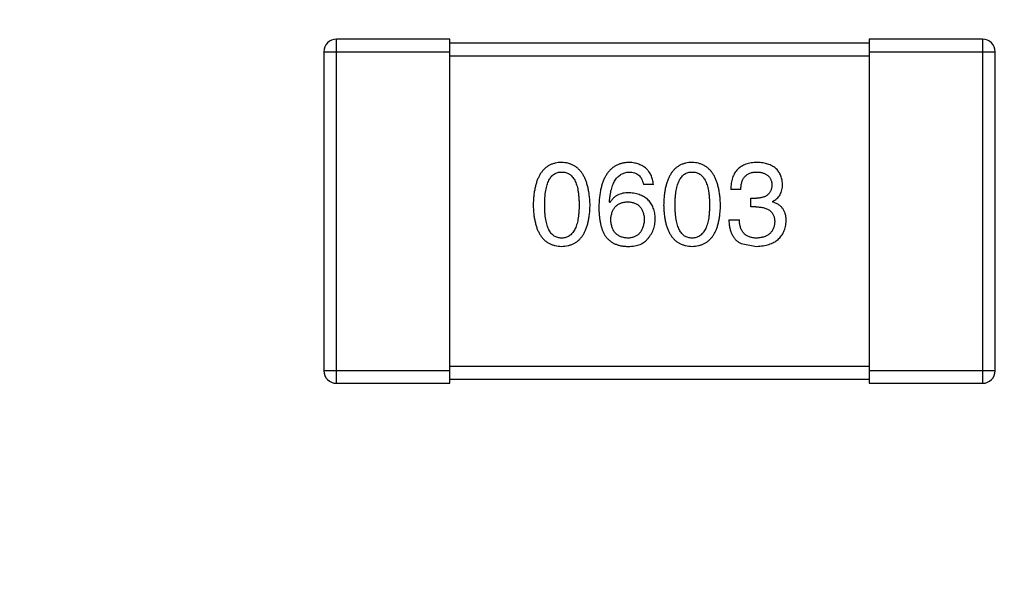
# Model space of a CAD drawing. Header units: inches. Extents: x -39 to 106, y -45 to 75.
# Tile 19 of 222: x -5.25 to -2.9, y -18.14 to -16.83. Entities that reach past the tile are written whole.
import ezdxf

# ---------------------------------------------------------------- set-up
doc = ezdxf.new("R2010")
doc.units = ezdxf.units.IN
doc.header["$LTSCALE"] = 1.21
doc.header["$MEASUREMENT"] = 0
doc.header["$PDMODE"] = 3
doc.header["$PDSIZE"] = 0.3125
doc.layers.get('0').update_dxf_attribs({"linetype": 'CONTINUOUS'})
doc.layers.get('Defpoints').update_dxf_attribs({"linetype": 'CONTINUOUS'})
doc.layers.add('DIM', color=3, linetype='CONTINUOUS')
doc.styles.get("Standard").update_dxf_attribs({"font": 'txt', "width": 0.8})
doc.dimstyles.get("Standard").update_dxf_attribs({"dimtxt": 0.15625, "dimasz": 0.1875, "dimexe": 0.125, "dimexo": 0.0625, "dimgap": 0.09, "dimtad": 0, "dimtih": 1, "dimtoh": 1, "dimzin": 4, "dimdsep": 46, "dimtxsty": 'STANDARD', "dimblk": '_FILLED', "dimblk1": '_FILLED', "dimblk2": '_FILLED', "dimcen": 0.09, "dimazin": 1, "dimtp": 0.01, "dimtm": 0.01, "dimtfac": 1, "dimtofl": 0, "dimtmove": 0, "dimatfit": 3, "dimldrblk": '_FILLED', "dimfxl": 1, "dimtolj": 1, "dimtzin": 4, "dimarcsym": 0})

# ---------------------------------------------------------------- blocks, each defined once
blk = doc.blocks.new('_FILLED')
at = {"color": 0, "linetype": 'ByBlock'}
blk.add_solid([(0, 0), (-1, 0.1667), (-1, -0.1667)], dxfattribs=at)
blk = doc.blocks.new('*D5')
at = {"layer": 'Defpoints', "color": 0}
for p in [(-37.3691, 66.4698), (1.8781, 66.4698), (-13.6719, -30.5315)]:
    blk.add_point(p, dxfattribs=at)
at = {"layer": 'DIM', "color": 0, "lineweight": -2}
for p, q in [((1.8156, 66.4698), (-37.4941, 66.4698)), ((-37.3691, 64.4698), (-37.3691, 20.9925)), ((-37.3691, -28.5315), (-37.3691, 14.9458)), ((-13.7344, -30.5315), (-37.4941, -30.5315))]:
    blk.add_line(p, q, dxfattribs=at)
at = {"layer": 'DIM', "color": 0, "lineweight": -2, "xscale": 2, "yscale": 2, "zscale": 2}
for p, rotation in [((-37.3691, 66.4698), 90), ((-37.3691, -30.5315), 270)]:
    blk.add_blockref('_FILLED', p, dxfattribs=dict(at, rotation=rotation))
at = {"layer": 'DIM', "color": 0, "insert": (-37.3691, 17.9691), "char_height": 2, "attachment_point": 5, "rotation": 90}
blk.add_mtext('\\A1;97.00', dxfattribs=at)

msp = doc.modelspace()

# ---------------------------------------------------------------- linework, layer by layer
at = {"color": 7, "linetype": 'Continuous'}
for p, q in [((-4.2218, -16.8715), (-4.4918, -16.8715)), ((-4.4918, -17.6915), (-4.4918, -16.8715)), ((-4.2218, -17.6915), (-4.2218, -16.8715)), ((-2.9518, -16.8715), (-3.2218, -16.8715)), ((-3.2218, -16.8715), (-3.2218, -17.6915)), ((-2.9518, -16.8715), (-2.9518, -17.6915)), ((-3.2218, -16.8815), (-4.2218, -16.8815)), ((-4.5218, -16.9015), (-4.2218, -16.9015)), ((-4.5218, -16.9015), (-4.5218, -17.6615)), ((-4.2218, -16.9115), (-3.2218, -16.9115)), ((-3.2218, -16.9015), (-2.9218, -16.9015)), ((-2.9218, -17.6615), (-2.9218, -16.9015)), ((-3.7363, -17.2177), (-3.7603, -17.2177)), ((-3.5281, -17.2297), (-3.5522, -17.2297)), ((-3.8401, -17.2614), (-3.8412, -17.2603)), ((-3.5041, -17.2504), (-3.491, -17.2504)), ((-3.5041, -17.2712), (-3.5041, -17.2504)), ((-3.4527, -17.2581), (-3.4527, -17.2592)), ((-3.492, -17.2712), (-3.5041, -17.2712)), ((-3.5565, -17.3018), (-3.5314, -17.3018)), ((-3.527, -17.3586), (-3.491, -17.3652)), ((-4.2218, -17.6615), (-4.5218, -17.6615)), ((-3.2218, -17.6515), (-4.2218, -17.6515)), ((-2.9218, -17.6615), (-3.2218, -17.6615)), ((-4.4918, -17.6915), (-4.2218, -17.6915)), ((-4.2218, -17.6815), (-3.2218, -17.6815)), ((-3.2218, -17.6915), (-2.9518, -17.6915))]:
    msp.add_line(p, q, dxfattribs=at)
for centre, start, end in [((-4.4918, -16.9015), 90, 180), ((-2.9518, -16.9015), 0, 90), ((-4.4918, -17.6615), 180, 270), ((-2.9518, -17.6615), 270, 0)]:
    msp.add_arc(centre, 0.03, start, end, dxfattribs=at)
for points, knots in [([(-3.9551, -17.1652), (-3.9577, -17.1653), (-3.9629, -17.1656), (-3.9704, -17.1668), (-3.9774, -17.169), (-3.984, -17.1718), (-3.99, -17.1755), (-3.9955, -17.1799), (-4.0005, -17.1852), (-4.005, -17.1912), (-4.009, -17.198), (-4.0124, -17.2055), (-4.0155, -17.2139), (-4.0179, -17.223), (-4.0199, -17.2328), (-4.0214, -17.2435), (-4.0224, -17.2549), (-4.0227, -17.2628), (-4.0228, -17.2668)], [0, 0, 0, 0, 0.057911, 0.113262, 0.165956, 0.217443, 0.268511, 0.319665, 0.372, 0.426129, 0.483365, 0.543779, 0.607756, 0.676562, 0.749704, 0.827713, 0.911177, 1, 1, 1, 1]), ([(-3.8873, -17.2668), (-3.8875, -17.2628), (-3.8878, -17.255), (-3.889, -17.2437), (-3.8906, -17.2332), (-3.8926, -17.2234), (-3.8952, -17.2143), (-3.8982, -17.206), (-3.9017, -17.1985), (-3.9057, -17.1917), (-3.9102, -17.1857), (-3.9152, -17.1804), (-3.9206, -17.1759), (-3.9266, -17.1722), (-3.9331, -17.1693), (-3.94, -17.1671), (-3.9474, -17.1657), (-3.9525, -17.1654), (-3.9551, -17.1652)], [0, 0, 0, 0, 0.088475, 0.171606, 0.249595, 0.322626, 0.391327, 0.455765, 0.516374, 0.573675, 0.628522, 0.681161, 0.732559, 0.783563, 0.83504, 0.887639, 0.942585, 1, 1, 1, 1]), ([(-3.7942, -17.1652), (-3.797, -17.1654), (-3.8025, -17.1657), (-3.8105, -17.1672), (-3.818, -17.1694), (-3.825, -17.1725), (-3.8314, -17.1764), (-3.8373, -17.1811), (-3.8426, -17.1865), (-3.8473, -17.1928), (-3.8516, -17.1999), (-3.8553, -17.2077), (-3.8585, -17.2164), (-3.8611, -17.2258), (-3.8633, -17.236), (-3.8648, -17.2471), (-3.8659, -17.2589), (-3.8662, -17.267), (-3.8663, -17.2712)], [0, 0, 0, 0, 0.058957, 0.115262, 0.16907, 0.221312, 0.273147, 0.324961, 0.377649, 0.432026, 0.488925, 0.549039, 0.612912, 0.680653, 0.753056, 0.830314, 0.912483, 1, 1, 1, 1]), ([(-3.7363, -17.2177), (-3.7365, -17.2157), (-3.737, -17.2118), (-3.7383, -17.2062), (-3.7398, -17.2009), (-3.7418, -17.1959), (-3.7442, -17.1914), (-3.7469, -17.1872), (-3.75, -17.1834), (-3.7534, -17.1799), (-3.7572, -17.1768), (-3.7614, -17.174), (-3.766, -17.1716), (-3.7709, -17.1696), (-3.7762, -17.1679), (-3.7819, -17.1667), (-3.7879, -17.1657), (-3.7921, -17.1654), (-3.7942, -17.1652)], [0, 0, 0, 0, 0.06947, 0.136096, 0.199592, 0.260665, 0.319672, 0.377156, 0.433415, 0.489984, 0.546535, 0.604276, 0.663499, 0.725182, 0.788953, 0.855683, 0.926216, 1, 1, 1, 1]), ([(-3.6442, -17.1652), (-3.6469, -17.1653), (-3.652, -17.1656), (-3.6595, -17.1668), (-3.6665, -17.169), (-3.6731, -17.1718), (-3.6791, -17.1755), (-3.6846, -17.1799), (-3.6896, -17.1852), (-3.6941, -17.1912), (-3.6981, -17.198), (-3.7016, -17.2055), (-3.7046, -17.2139), (-3.707, -17.223), (-3.7091, -17.2328), (-3.7105, -17.2435), (-3.7116, -17.2549), (-3.7118, -17.2628), (-3.712, -17.2668)], [0, 0, 0, 0, 0.057911, 0.113262, 0.165956, 0.217443, 0.268511, 0.319665, 0.372, 0.426129, 0.483365, 0.543779, 0.607756, 0.676562, 0.749704, 0.827713, 0.911177, 1, 1, 1, 1]), ([(-3.5764, -17.2668), (-3.5766, -17.2628), (-3.577, -17.255), (-3.5781, -17.2437), (-3.5797, -17.2332), (-3.5818, -17.2234), (-3.5843, -17.2143), (-3.5873, -17.206), (-3.5908, -17.1985), (-3.5948, -17.1917), (-3.5993, -17.1857), (-3.6043, -17.1804), (-3.6098, -17.1759), (-3.6157, -17.1722), (-3.6222, -17.1693), (-3.6291, -17.1671), (-3.6365, -17.1657), (-3.6416, -17.1654), (-3.6442, -17.1652)], [0, 0, 0, 0, 0.088475, 0.171606, 0.249595, 0.322626, 0.391327, 0.455765, 0.516374, 0.573675, 0.628522, 0.681161, 0.732559, 0.783563, 0.83504, 0.887639, 0.942585, 1, 1, 1, 1]), ([(-3.4888, -17.1652), (-3.4913, -17.1653), (-3.4962, -17.1654), (-3.5033, -17.1664), (-3.5099, -17.1677), (-3.516, -17.1695), (-3.5217, -17.1718), (-3.5269, -17.1747), (-3.5316, -17.178), (-3.5358, -17.1818), (-3.5396, -17.1861), (-3.5429, -17.1909), (-3.5456, -17.1962), (-3.5479, -17.2019), (-3.5497, -17.2082), (-3.551, -17.2149), (-3.5519, -17.2221), (-3.5521, -17.2271), (-3.5522, -17.2297)], [0, 0, 0, 0, 0.073232, 0.142595, 0.207997, 0.270074, 0.329156, 0.386529, 0.441846, 0.496976, 0.551877, 0.607941, 0.665637, 0.725446, 0.788542, 0.855101, 0.925196, 1, 1, 1, 1]), ([(-3.4287, -17.2166), (-3.4288, -17.2146), (-3.4292, -17.2107), (-3.4302, -17.2051), (-3.4317, -17.1998), (-3.4335, -17.1949), (-3.4359, -17.1904), (-3.4386, -17.1863), (-3.4417, -17.1824), (-3.4453, -17.179), (-3.4493, -17.176), (-3.4537, -17.1734), (-3.4585, -17.171), (-3.4638, -17.1692), (-3.4694, -17.1676), (-3.4755, -17.1664), (-3.482, -17.1655), (-3.4865, -17.1653), (-3.4888, -17.1652)], [0, 0, 0, 0, 0.067521, 0.132139, 0.193339, 0.252064, 0.309083, 0.364848, 0.420021, 0.475612, 0.532002, 0.589602, 0.649896, 0.712634, 0.778603, 0.848416, 0.922155, 1, 1, 1, 1]), ([(-3.9955, -17.2668), (-3.9955, -17.2637), (-3.9954, -17.2575), (-3.9949, -17.2486), (-3.9942, -17.2403), (-3.9931, -17.2326), (-3.9916, -17.2255), (-3.99, -17.219), (-3.9879, -17.2132), (-3.9855, -17.2079), (-3.9829, -17.2032), (-3.9799, -17.1992), (-3.9765, -17.1958), (-3.9729, -17.193), (-3.9689, -17.1908), (-3.9645, -17.1892), (-3.9599, -17.1883), (-3.9567, -17.1882), (-3.9551, -17.1882)], [0, 0, 0, 0, 0.096452, 0.187278, 0.271765, 0.350519, 0.423437, 0.491321, 0.554011, 0.612224, 0.666281, 0.717003, 0.764884, 0.811423, 0.856783, 0.902993, 0.950236, 1, 1, 1, 1]), ([(-3.9551, -17.1882), (-3.9534, -17.1882), (-3.9501, -17.1883), (-3.9454, -17.1892), (-3.9409, -17.1908), (-3.9368, -17.193), (-3.9331, -17.1958), (-3.9296, -17.1992), (-3.9266, -17.2033), (-3.9238, -17.2079), (-3.9213, -17.2132), (-3.9192, -17.219), (-3.9175, -17.2255), (-3.916, -17.2326), (-3.9149, -17.2403), (-3.9141, -17.2486), (-3.9136, -17.2575), (-3.9136, -17.2637), (-3.9135, -17.2668)], [0, 0, 0, 0, 0.050604, 0.098688, 0.145699, 0.191791, 0.238625, 0.286717, 0.337546, 0.391814, 0.449755, 0.512106, 0.579685, 0.652048, 0.730262, 0.814146, 0.904281, 1, 1, 1, 1]), ([(-3.8412, -17.2603), (-3.841, -17.2575), (-3.8406, -17.252), (-3.8395, -17.244), (-3.8383, -17.2366), (-3.8367, -17.2297), (-3.8348, -17.2233), (-3.8326, -17.2174), (-3.8302, -17.2121), (-3.8274, -17.2073), (-3.8242, -17.2031), (-3.8209, -17.1993), (-3.8172, -17.196), (-3.8131, -17.1934), (-3.8088, -17.1912), (-3.8042, -17.1897), (-3.7993, -17.1885), (-3.7959, -17.1883), (-3.7942, -17.1882)], [0, 0, 0, 0, 0.089218, 0.173709, 0.252753, 0.326963, 0.397099, 0.462534, 0.524018, 0.582178, 0.637235, 0.689955, 0.741228, 0.791618, 0.841661, 0.892925, 0.945259, 1, 1, 1, 1]), ([(-3.7942, -17.1882), (-3.7919, -17.1882), (-3.7876, -17.1884), (-3.7815, -17.1898), (-3.776, -17.1921), (-3.7713, -17.1954), (-3.7674, -17.1996), (-3.7642, -17.2048), (-3.7618, -17.2109), (-3.7608, -17.2153), (-3.7603, -17.2177)], [0, 0, 0, 0, 0.136586, 0.261496, 0.378089, 0.490612, 0.605522, 0.725767, 0.8561, 1, 1, 1, 1]), ([(-3.6846, -17.2668), (-3.6846, -17.2637), (-3.6846, -17.2575), (-3.6841, -17.2486), (-3.6833, -17.2403), (-3.6823, -17.2326), (-3.6808, -17.2255), (-3.6791, -17.219), (-3.677, -17.2132), (-3.6747, -17.2079), (-3.672, -17.2032), (-3.669, -17.1992), (-3.6656, -17.1958), (-3.662, -17.193), (-3.658, -17.1908), (-3.6537, -17.1892), (-3.649, -17.1883), (-3.6458, -17.1882), (-3.6442, -17.1882)], [0, 0, 0, 0, 0.096452, 0.187278, 0.271765, 0.350519, 0.423437, 0.491321, 0.554011, 0.612224, 0.666281, 0.717003, 0.764884, 0.811423, 0.856783, 0.902993, 0.950236, 1, 1, 1, 1]), ([(-3.6442, -17.1882), (-3.6425, -17.1882), (-3.6393, -17.1883), (-3.6345, -17.1892), (-3.6301, -17.1908), (-3.6259, -17.193), (-3.6222, -17.1958), (-3.6188, -17.1992), (-3.6157, -17.2033), (-3.6129, -17.2079), (-3.6105, -17.2132), (-3.6084, -17.219), (-3.6066, -17.2255), (-3.6052, -17.2326), (-3.604, -17.2403), (-3.6032, -17.2486), (-3.6028, -17.2575), (-3.6027, -17.2637), (-3.6027, -17.2668)], [0, 0, 0, 0, 0.050604, 0.098688, 0.145699, 0.191791, 0.238625, 0.286717, 0.337546, 0.391814, 0.449755, 0.512106, 0.579685, 0.652048, 0.730262, 0.814146, 0.904281, 1, 1, 1, 1]), ([(-3.5281, -17.2297), (-3.528, -17.228), (-3.5279, -17.2248), (-3.5273, -17.22), (-3.5266, -17.2156), (-3.5254, -17.2116), (-3.524, -17.2078), (-3.5223, -17.2044), (-3.5203, -17.2013), (-3.5181, -17.1985), (-3.5155, -17.196), (-3.5127, -17.1939), (-3.5096, -17.1921), (-3.5062, -17.1907), (-3.5025, -17.1895), (-3.4985, -17.1887), (-3.4943, -17.1882), (-3.4914, -17.1882), (-3.4899, -17.1882)], [0, 0, 0, 0, 0.078134, 0.15164, 0.221358, 0.286689, 0.348614, 0.407697, 0.464247, 0.520153, 0.574432, 0.629291, 0.684538, 0.742032, 0.801329, 0.863637, 0.930123, 1, 1, 1, 1]), ([(-3.4899, -17.1882), (-3.4885, -17.1882), (-3.4858, -17.1883), (-3.482, -17.1888), (-3.4783, -17.1895), (-3.4749, -17.1904), (-3.4718, -17.1915), (-3.4689, -17.1929), (-3.4663, -17.1945), (-3.4639, -17.1963), (-3.4617, -17.1983), (-3.4599, -17.2006), (-3.4582, -17.2031), (-3.4568, -17.2058), (-3.4557, -17.2087), (-3.4548, -17.2119), (-3.4541, -17.2152), (-3.4539, -17.2176), (-3.4538, -17.2188)], [0, 0, 0, 0, 0.078051, 0.151197, 0.220412, 0.286742, 0.34933, 0.409464, 0.467368, 0.52298, 0.578639, 0.633998, 0.690142, 0.746855, 0.805868, 0.867776, 0.932345, 1, 1, 1, 1]), ([(-3.4538, -17.2188), (-3.4539, -17.22), (-3.454, -17.2224), (-3.4545, -17.2259), (-3.4553, -17.2292), (-3.4564, -17.2322), (-3.4578, -17.235), (-3.4595, -17.2376), (-3.4614, -17.2399), (-3.4636, -17.242), (-3.4661, -17.2439), (-3.4688, -17.2455), (-3.4718, -17.247), (-3.4751, -17.2481), (-3.4787, -17.249), (-3.4826, -17.2498), (-3.4867, -17.2503), (-3.4895, -17.2504), (-3.491, -17.2504)], [0, 0, 0, 0, 0.067741, 0.131599, 0.192143, 0.249977, 0.306453, 0.361639, 0.416449, 0.471489, 0.527582, 0.584873, 0.644974, 0.70814, 0.77492, 0.845909, 0.920585, 1, 1, 1, 1]), ([(-3.4527, -17.2581), (-3.4508, -17.2571), (-3.4471, -17.2553), (-3.4421, -17.2516), (-3.4379, -17.2472), (-3.4345, -17.2423), (-3.4319, -17.2367), (-3.43, -17.2305), (-3.4288, -17.2237), (-3.4287, -17.219), (-3.4287, -17.2166)], [0, 0, 0, 0, 0.125227, 0.244792, 0.361427, 0.478215, 0.59667, 0.722058, 0.856314, 1, 1, 1, 1]), ([(-3.7942, -17.2373), (-3.7968, -17.2374), (-3.8019, -17.2375), (-3.8092, -17.2387), (-3.8159, -17.2406), (-3.8221, -17.2432), (-3.8276, -17.2466), (-3.8324, -17.2508), (-3.8367, -17.2557), (-3.8389, -17.2595), (-3.8401, -17.2614)], [0, 0, 0, 0, 0.144617, 0.279572, 0.40596, 0.526097, 0.64389, 0.760003, 0.877724, 1, 1, 1, 1]), ([(-3.7319, -17.2996), (-3.732, -17.2973), (-3.7322, -17.2927), (-3.7332, -17.2861), (-3.7347, -17.2799), (-3.7364, -17.274), (-3.7388, -17.2687), (-3.7416, -17.2637), (-3.7448, -17.2591), (-3.7485, -17.255), (-3.7526, -17.2513), (-3.7572, -17.248), (-3.7623, -17.2452), (-3.7678, -17.2428), (-3.7737, -17.2407), (-3.7801, -17.2392), (-3.787, -17.238), (-3.7917, -17.2376), (-3.7942, -17.2373)], [0, 0, 0, 0, 0.071527, 0.139094, 0.20346, 0.264939, 0.323904, 0.381383, 0.437591, 0.493343, 0.549401, 0.606085, 0.664838, 0.725424, 0.788712, 0.855452, 0.925772, 1, 1, 1, 1]), ([(-4.0228, -17.2668), (-4.0227, -17.2708), (-4.0224, -17.2784), (-4.0214, -17.2894), (-4.0199, -17.2998), (-4.0179, -17.3093), (-4.0154, -17.3181), (-4.0124, -17.3262), (-4.009, -17.3335), (-4.0049, -17.34), (-4.0005, -17.3459), (-3.9955, -17.351), (-3.99, -17.3553), (-3.9839, -17.3588), (-3.9774, -17.3615), (-3.9704, -17.3636), (-3.9629, -17.3648), (-3.9577, -17.3651), (-3.9551, -17.3652)], [0, 0, 0, 0, 0.087693, 0.170223, 0.247496, 0.319826, 0.387768, 0.451403, 0.511459, 0.568358, 0.622671, 0.675251, 0.726739, 0.778422, 0.830759, 0.884394, 0.940865, 1, 1, 1, 1]), ([(-3.9551, -17.3455), (-3.9567, -17.3455), (-3.9599, -17.3453), (-3.9645, -17.3444), (-3.9689, -17.3429), (-3.9728, -17.3407), (-3.9765, -17.3379), (-3.9799, -17.3345), (-3.9829, -17.3304), (-3.9855, -17.3258), (-3.9879, -17.3205), (-3.99, -17.3147), (-3.9916, -17.3082), (-3.9931, -17.3011), (-3.9942, -17.2934), (-3.9949, -17.2851), (-3.9954, -17.2762), (-3.9955, -17.27), (-3.9955, -17.2668)], [0, 0, 0, 0, 0.049766, 0.097012, 0.143225, 0.188786, 0.235079, 0.282962, 0.333687, 0.387747, 0.445963, 0.508657, 0.576545, 0.649868, 0.72822, 0.812712, 0.903543, 1, 1, 1, 1]), ([(-3.9551, -17.3652), (-3.9524, -17.3651), (-3.9472, -17.3648), (-3.9397, -17.3636), (-3.9327, -17.3615), (-3.9262, -17.3588), (-3.9202, -17.3553), (-3.9147, -17.351), (-3.9097, -17.3459), (-3.9052, -17.3401), (-3.9012, -17.3335), (-3.8977, -17.3262), (-3.8947, -17.3181), (-3.8922, -17.3093), (-3.8902, -17.2998), (-3.8887, -17.2894), (-3.8877, -17.2784), (-3.8874, -17.2708), (-3.8873, -17.2668)], [0, 0, 0, 0, 0.059134, 0.115603, 0.169236, 0.221572, 0.273254, 0.32474, 0.377319, 0.431815, 0.488555, 0.548609, 0.612242, 0.680182, 0.75251, 0.829782, 0.91231, 1, 1, 1, 1]), ([(-3.9135, -17.2668), (-3.9136, -17.27), (-3.9136, -17.2761), (-3.9141, -17.2849), (-3.9149, -17.2931), (-3.916, -17.3007), (-3.9175, -17.3077), (-3.9193, -17.3142), (-3.9213, -17.32), (-3.9238, -17.3252), (-3.9265, -17.3299), (-3.9297, -17.334), (-3.933, -17.3374), (-3.9368, -17.3403), (-3.9409, -17.3425), (-3.9454, -17.3442), (-3.9501, -17.3452), (-3.9534, -17.3454), (-3.9551, -17.3455)], [0, 0, 0, 0, 0.094834, 0.184067, 0.267029, 0.344713, 0.417334, 0.484367, 0.546941, 0.604717, 0.65953, 0.710539, 0.759381, 0.806382, 0.853027, 0.900623, 0.949121, 1, 1, 1, 1]), ([(-3.8379, -17.3018), (-3.8378, -17.3001), (-3.8376, -17.2969), (-3.8369, -17.2921), (-3.8359, -17.2877), (-3.8346, -17.2836), (-3.8331, -17.2798), (-3.8312, -17.2764), (-3.8292, -17.2732), (-3.8267, -17.2704), (-3.8241, -17.2678), (-3.8211, -17.2657), (-3.8179, -17.2637), (-3.8143, -17.2622), (-3.8105, -17.2609), (-3.8064, -17.26), (-3.802, -17.2594), (-3.799, -17.2593), (-3.7975, -17.2592)], [0, 0, 0, 0, 0.076072, 0.148369, 0.216753, 0.281358, 0.342792, 0.401604, 0.458929, 0.514444, 0.569818, 0.625343, 0.681554, 0.739608, 0.800134, 0.863477, 0.929547, 1, 1, 1, 1]), ([(-3.7975, -17.2592), (-3.796, -17.2593), (-3.793, -17.2594), (-3.7888, -17.26), (-3.7848, -17.2609), (-3.7811, -17.2621), (-3.7777, -17.2637), (-3.7745, -17.2655), (-3.7716, -17.2676), (-3.769, -17.2701), (-3.7667, -17.2729), (-3.7646, -17.2759), (-3.7628, -17.2793), (-3.7613, -17.283), (-3.7601, -17.287), (-3.7591, -17.2913), (-3.7584, -17.2959), (-3.7582, -17.2991), (-3.7581, -17.3007)], [0, 0, 0, 0, 0.069884, 0.136529, 0.199638, 0.259844, 0.317774, 0.374356, 0.430026, 0.485148, 0.5409, 0.597889, 0.657472, 0.718614, 0.783613, 0.85129, 0.923712, 1, 1, 1, 1]), ([(-3.712, -17.2668), (-3.7118, -17.2708), (-3.7116, -17.2784), (-3.7105, -17.2894), (-3.7091, -17.2998), (-3.7071, -17.3093), (-3.7046, -17.3181), (-3.7016, -17.3262), (-3.6981, -17.3335), (-3.6941, -17.34), (-3.6896, -17.3459), (-3.6846, -17.351), (-3.6791, -17.3553), (-3.6731, -17.3588), (-3.6665, -17.3615), (-3.6595, -17.3636), (-3.652, -17.3648), (-3.6469, -17.3651), (-3.6442, -17.3652)], [0, 0, 0, 0, 0.087693, 0.170223, 0.247496, 0.319826, 0.387768, 0.451403, 0.511459, 0.568358, 0.622671, 0.675251, 0.726739, 0.778422, 0.830759, 0.884394, 0.940865, 1, 1, 1, 1]), ([(-3.6442, -17.3455), (-3.6458, -17.3455), (-3.649, -17.3453), (-3.6537, -17.3444), (-3.658, -17.3429), (-3.662, -17.3407), (-3.6657, -17.3379), (-3.669, -17.3345), (-3.672, -17.3304), (-3.6747, -17.3258), (-3.677, -17.3205), (-3.6791, -17.3147), (-3.6808, -17.3082), (-3.6822, -17.3011), (-3.6833, -17.2934), (-3.6841, -17.2851), (-3.6846, -17.2762), (-3.6846, -17.27), (-3.6846, -17.2668)], [0, 0, 0, 0, 0.049766, 0.097012, 0.143225, 0.188786, 0.235079, 0.282962, 0.333687, 0.387747, 0.445963, 0.508657, 0.576545, 0.649868, 0.72822, 0.812712, 0.903543, 1, 1, 1, 1]), ([(-3.6442, -17.3652), (-3.6416, -17.3651), (-3.6364, -17.3648), (-3.6289, -17.3636), (-3.6219, -17.3615), (-3.6153, -17.3588), (-3.6093, -17.3553), (-3.6038, -17.351), (-3.5988, -17.3459), (-3.5943, -17.3401), (-3.5903, -17.3335), (-3.5868, -17.3262), (-3.5838, -17.3181), (-3.5814, -17.3093), (-3.5793, -17.2998), (-3.5779, -17.2894), (-3.5768, -17.2784), (-3.5766, -17.2708), (-3.5764, -17.2668)], [0, 0, 0, 0, 0.059134, 0.115603, 0.169236, 0.221572, 0.273254, 0.32474, 0.377319, 0.431815, 0.488555, 0.548609, 0.612242, 0.680182, 0.75251, 0.829782, 0.91231, 1, 1, 1, 1]), ([(-3.6027, -17.2668), (-3.6027, -17.27), (-3.6028, -17.2761), (-3.6032, -17.2849), (-3.604, -17.2931), (-3.6052, -17.3007), (-3.6066, -17.3077), (-3.6084, -17.3142), (-3.6105, -17.32), (-3.6129, -17.3252), (-3.6157, -17.3299), (-3.6188, -17.334), (-3.6222, -17.3374), (-3.626, -17.3403), (-3.6301, -17.3425), (-3.6345, -17.3442), (-3.6392, -17.3452), (-3.6425, -17.3454), (-3.6442, -17.3455)], [0, 0, 0, 0, 0.094834, 0.184067, 0.267029, 0.344713, 0.417334, 0.484367, 0.546941, 0.604717, 0.65953, 0.710539, 0.759381, 0.806382, 0.853027, 0.900623, 0.949121, 1, 1, 1, 1]), ([(-3.4199, -17.304), (-3.4199, -17.3026), (-3.42, -17.2998), (-3.4204, -17.2957), (-3.421, -17.2918), (-3.4219, -17.2881), (-3.4231, -17.2846), (-3.4245, -17.2813), (-3.4262, -17.2782), (-3.428, -17.2753), (-3.4302, -17.2726), (-3.4327, -17.2701), (-3.4354, -17.2678), (-3.4384, -17.2656), (-3.4416, -17.2637), (-3.445, -17.2619), (-3.4488, -17.2605), (-3.4514, -17.2596), (-3.4527, -17.2592)], [0, 0, 0, 0, 0.071215, 0.138707, 0.20396, 0.266995, 0.327734, 0.387609, 0.445602, 0.503345, 0.561136, 0.618597, 0.677672, 0.738255, 0.799989, 0.863961, 0.930555, 1, 1, 1, 1]), ([(-3.8663, -17.2712), (-3.8663, -17.2748), (-3.8662, -17.2816), (-3.8655, -17.2917), (-3.8645, -17.3011), (-3.8628, -17.3099), (-3.8609, -17.318), (-3.8585, -17.3256), (-3.8556, -17.3326), (-3.8532, -17.3369), (-3.8521, -17.339)], [0, 0, 0, 0, 0.151498, 0.29521, 0.430242, 0.557137, 0.677306, 0.790845, 0.898111, 1, 1, 1, 1]), ([(-3.492, -17.2712), (-3.4902, -17.2712), (-3.4867, -17.2713), (-3.4817, -17.2717), (-3.4769, -17.2724), (-3.4725, -17.2734), (-3.4685, -17.2746), (-3.4647, -17.2762), (-3.4614, -17.2781), (-3.4584, -17.2802), (-3.4558, -17.2826), (-3.4535, -17.2853), (-3.4515, -17.2882), (-3.4499, -17.2915), (-3.4487, -17.2951), (-3.4478, -17.2989), (-3.4473, -17.303), (-3.4473, -17.3058), (-3.4472, -17.3073)], [0, 0, 0, 0, 0.082495, 0.159728, 0.232496, 0.300725, 0.365163, 0.425859, 0.483728, 0.538892, 0.592921, 0.646195, 0.699968, 0.754746, 0.811387, 0.870806, 0.933482, 1, 1, 1, 1]), ([(-3.7964, -17.3455), (-3.798, -17.3455), (-3.8011, -17.3453), (-3.8055, -17.3447), (-3.8098, -17.3438), (-3.8137, -17.3424), (-3.8173, -17.3409), (-3.8207, -17.3389), (-3.8237, -17.3367), (-3.8264, -17.3341), (-3.829, -17.3312), (-3.8311, -17.3279), (-3.833, -17.3244), (-3.8346, -17.3205), (-3.8358, -17.3163), (-3.8368, -17.3117), (-3.8376, -17.3069), (-3.8378, -17.3035), (-3.8379, -17.3018)], [0, 0, 0, 0, 0.070403, 0.137196, 0.200053, 0.260887, 0.31876, 0.37535, 0.430743, 0.485927, 0.541678, 0.598832, 0.657726, 0.719441, 0.783504, 0.851852, 0.923533, 1, 1, 1, 1]), ([(-3.7581, -17.3007), (-3.7582, -17.3025), (-3.7584, -17.3058), (-3.7591, -17.3107), (-3.7601, -17.3152), (-3.7612, -17.3195), (-3.7627, -17.3234), (-3.7644, -17.327), (-3.7664, -17.3303), (-3.7687, -17.3333), (-3.7712, -17.3359), (-3.774, -17.3383), (-3.7771, -17.3403), (-3.7805, -17.342), (-3.784, -17.3434), (-3.7879, -17.3444), (-3.792, -17.3452), (-3.7949, -17.3454), (-3.7964, -17.3455)], [0, 0, 0, 0, 0.078863, 0.153308, 0.223539, 0.289857, 0.35341, 0.413572, 0.471721, 0.528235, 0.584279, 0.638781, 0.69466, 0.751251, 0.809198, 0.869697, 0.933318, 1, 1, 1, 1]), ([(-3.7516, -17.3488), (-3.75, -17.3471), (-3.7469, -17.3436), (-3.7429, -17.3381), (-3.7395, -17.3322), (-3.7367, -17.3262), (-3.7345, -17.3199), (-3.733, -17.3133), (-3.7321, -17.3066), (-3.7319, -17.302), (-3.7319, -17.2996)], [0, 0, 0, 0, 0.129393, 0.255335, 0.378531, 0.500878, 0.622934, 0.746191, 0.87096, 1, 1, 1, 1]), ([(-3.5565, -17.3018), (-3.5565, -17.3036), (-3.5563, -17.3071), (-3.5559, -17.3122), (-3.5552, -17.3171), (-3.5543, -17.3217), (-3.5532, -17.3261), (-3.552, -17.3303), (-3.5504, -17.3342), (-3.5487, -17.3379), (-3.5467, -17.3413), (-3.5446, -17.3445), (-3.5422, -17.3475), (-3.5396, -17.3502), (-3.5368, -17.3527), (-3.5337, -17.3549), (-3.5305, -17.357), (-3.5282, -17.3581), (-3.527, -17.3586)], [0, 0, 0, 0, 0.078937, 0.154495, 0.226898, 0.296844, 0.363348, 0.427781, 0.48946, 0.549586, 0.607902, 0.664733, 0.720805, 0.776157, 0.831175, 0.886736, 0.943094, 1, 1, 1, 1]), ([(-3.4899, -17.3455), (-3.4915, -17.3455), (-3.4947, -17.3455), (-3.4993, -17.3449), (-3.5036, -17.3441), (-3.5076, -17.3429), (-3.5113, -17.3414), (-3.5147, -17.3395), (-3.5178, -17.3372), (-3.5205, -17.3347), (-3.523, -17.3317), (-3.5251, -17.3285), (-3.527, -17.3248), (-3.5285, -17.3209), (-3.5297, -17.3166), (-3.5306, -17.312), (-3.5312, -17.307), (-3.5313, -17.3036), (-3.5314, -17.3018)], [0, 0, 0, 0, 0.071272, 0.13882, 0.201858, 0.262757, 0.320043, 0.376709, 0.431462, 0.486034, 0.541209, 0.597703, 0.65589, 0.717768, 0.782056, 0.850407, 0.92277, 1, 1, 1, 1]), ([(-3.491, -17.3652), (-3.4882, -17.3651), (-3.4829, -17.3648), (-3.4751, -17.3639), (-3.4679, -17.3625), (-3.4612, -17.3607), (-3.455, -17.3584), (-3.4492, -17.3557), (-3.444, -17.3525), (-3.4393, -17.3489), (-3.4351, -17.3448), (-3.4314, -17.3403), (-3.4281, -17.3354), (-3.4255, -17.3299), (-3.4233, -17.3241), (-3.4216, -17.3178), (-3.4204, -17.3111), (-3.4201, -17.3064), (-3.4199, -17.304)], [0, 0, 0, 0, 0.078078, 0.151942, 0.221594, 0.28726, 0.350176, 0.409768, 0.467648, 0.523784, 0.578904, 0.634014, 0.689819, 0.746826, 0.805875, 0.867063, 0.931764, 1, 1, 1, 1]), ([(-3.4472, -17.3073), (-3.4473, -17.3087), (-3.4476, -17.3116), (-3.4483, -17.3157), (-3.4493, -17.3196), (-3.4507, -17.3232), (-3.4523, -17.3265), (-3.4542, -17.3296), (-3.4564, -17.3324), (-3.4589, -17.335), (-3.4618, -17.3372), (-3.4649, -17.3392), (-3.4684, -17.341), (-3.4721, -17.3424), (-3.4761, -17.3436), (-3.4804, -17.3445), (-3.485, -17.3452), (-3.4882, -17.3454), (-3.4899, -17.3455)], [0, 0, 0, 0, 0.068514, 0.133941, 0.195994, 0.255362, 0.312994, 0.369441, 0.424687, 0.480522, 0.537148, 0.594801, 0.654411, 0.716817, 0.781981, 0.850498, 0.923306, 1, 1, 1, 1]), ([(-3.8521, -17.339), (-3.8506, -17.341), (-3.8477, -17.3449), (-3.8425, -17.3501), (-3.8368, -17.3546), (-3.8305, -17.3582), (-3.8238, -17.3612), (-3.8166, -17.3633), (-3.8088, -17.3647), (-3.8035, -17.365), (-3.8007, -17.3652)], [0, 0, 0, 0, 0.125033, 0.246266, 0.36603, 0.485265, 0.606781, 0.732144, 0.862551, 1, 1, 1, 1]), ([(-3.8007, -17.3652), (-3.7979, -17.3653), (-3.7925, -17.3653), (-3.7847, -17.3647), (-3.7776, -17.3636), (-3.771, -17.3618), (-3.7652, -17.3595), (-3.76, -17.3565), (-3.7553, -17.3531), (-3.7528, -17.3502), (-3.7516, -17.3488)], [0, 0, 0, 0, 0.156782, 0.301945, 0.436395, 0.561474, 0.678489, 0.78853, 0.894967, 1, 1, 1, 1])]:
    msp.add_open_spline(points, degree=3, knots=knots, dxfattribs=at)

# ---------------------------------------------------------------- dimensions: what is measured, and where the dimension line sits
at = {"layer": 'DIM'}
dim = msp.add_linear_dim(base=(-37.3691, 66.4698), p1=(-13.6719, -30.5315), p2=(1.8781, 66.4698), angle=90, dimstyle='STANDARD', override={"dimtxt": 2, "dimasz": 2, "dimtih": 0, "dimtoh": 0, "dimzin": 0, "dimcen": 0.198, "dimadec": 0, "dimazin": 0, "dimtp": 0, "dimtm": 0, "dimtdec": 4, "dimtzin": 0}, dxfattribs=at)
dim.commit()
dim.dimension.update_dxf_attribs({"geometry": '*D5', "text_midpoint": (-37.3691, 17.9691)})

doc.saveas('drawing.dxf')
